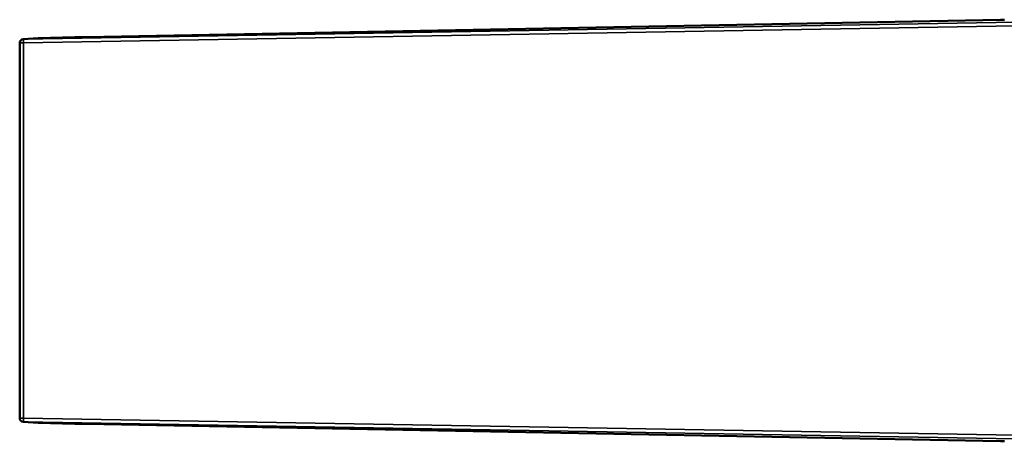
# Model space of a CAD drawing. Header units: millimetres. Extents: x 2784 to 9889, y 3044 to 5581.
# Tile 4 of 29: x 4414 to 5726, y 4972 to 5534. Entities that reach past the tile are written whole.
import ezdxf

# ---------------------------------------------------------------- set-up
doc = ezdxf.new("R2010")
doc.units = ezdxf.units.MM
doc.layers.add('Visibile (ISO)', color=7, linetype='Continuous', lineweight=50)
doc.layers.add('Visibile sottile (ISO)', color=7, linetype='Continuous', lineweight=35)

msp = doc.modelspace()

# ---------------------------------------------------------------- linework, layer by layer
at = {"layer": 'Visibile (ISO)'}
for p, q in [((5720.7, 5534.2), (4502.5, 5511.2)), ((4438.3, 5509.7), (4418.5, 5508.4)), ((4487.3, 5510.9), (4438.5, 5509.7)), ((4502.4, 5511.2), (4487.3, 5510.9)), ((4413.8, 5003.2), (4413.8, 5503.4)), ((4418.5, 4998.3), (4438.3, 4997)), ((4438.5, 4997), (4487.3, 4995.8)), ((4502.4, 4995.4), (4487.3, 4995.8)), ((4502.5, 4995.4), (5720.7, 4972.4))]:
    msp.add_line(p, q, dxfattribs=at)
for centre, start, end in [((4438.6, 5504.7), 91.3915, 93.7285), ((4487.4, 5505.9), 91.3334, 91.3915), ((4502.6, 5506.2), 91.0813, 91.3334), ((4418.8, 5503.4), 93.7285, 180), ((4418.8, 5003.2), 180, 266.2715), ((4438.6, 5002), 266.2715, 268.6085), ((4487.4, 5000.8), 268.6085, 268.6666), ((4502.6, 5000.4), 268.6666, 268.9187)]:
    msp.add_arc(centre, 5, start, end, dxfattribs=at)
for centre, major_axis, start_param, end_param in [((5720.8, 5529.2), (-0.09, 5), 6.282318, 6.283185), ((5720.8, 4977.4), (-0.09, -5), 0, 0.000867)]:
    msp.add_ellipse(centre, major_axis=major_axis, ratio=0.034287, start_param=start_param, end_param=end_param, dxfattribs=at)
msp.add_open_spline([(5720.7, 5534.2), (5722.3, 5534.3), (5724, 5534.3), (5725.6, 5534.4)], degree=3, dxfattribs=at)
msp.add_open_spline([(5725.6, 4972.3), (5724.3, 4972.3), (5722.9, 4972.4), (5721.3, 4972.4), (5721, 4972.4), (5720.7, 4972.4)], degree=3, knots=[0, 0, 0, 0, 0.4069549, 0.4069549, 0.4972721, 0.4972721, 0.4972721, 0.4972721], dxfattribs=at)
at = {"layer": 'Visibile sottile (ISO)'}
for p, q in [((5740.5, 5531.2), (4418.7, 5508.4)), ((4418.8, 5503.4), (5740.5, 5526.2)), ((4502.5, 5511.2), (5720.7, 5534.2)), ((4418.7, 5508.4), (4438.5, 5509.7)), ((4438.5, 5509.7), (4487.4, 5510.9)), ((4487.4, 5510.9), (4502.5, 5511.2)), ((4418.8, 5503.4), (4413.8, 5503.4)), ((4418.7, 5508.4), (4418.8, 5503.4)), ((4418.8, 5003.2), (4418.8, 5503.4)), ((4413.8, 5003.2), (4418.8, 5003.2)), ((4418.8, 5003.2), (4418.7, 4998.3)), ((4418.7, 4998.3), (5740.5, 4975.4)), ((4438.5, 4997), (4418.7, 4998.3)), ((5740.5, 4980.4), (4418.8, 5003.2)), ((4487.4, 4995.8), (4438.5, 4997)), ((4502.5, 4995.4), (4487.4, 4995.8)), ((5720.7, 4972.4), (4502.5, 4995.4))]:
    msp.add_line(p, q, dxfattribs=at)
for centre, major_axis, ratio, start_param, end_param in [((5714.1, 5534.9), (18.7, 0.1), 0.039977, 5.073888, 5.379072), ((5720.8, 5529.2), (-0.09, 5), 0.034287, 6.236509, 6.282318), ((4438.6, 5504.7), (-0.33, 4.99), 0.715319, 6.216404, 6.283185), ((4438.6, 5504.7), (-0.12, 5), 0.148624, 6.236012, 6.283185), ((4487.4, 5505.9), (-0.12, 5), 0.127515, 6.236152, 6.283185), ((4487.4, 5505.9), (-0.12, 5), 0.148624, 6.236012, 6.283185), ((4502.6, 5506.2), (-0.12, 5), 0.127515, 6.236152, 6.283185), ((4502.6, 5506.2), (-0.09, 5), 0.034287, 6.236509, 6.283185), ((4418.8, 5503.4), (-0.33, 4.99), 0.715319, 6.216404, 6.283185), ((4418.8, 5003.2), (-0.33, -4.99), 0.715319, 0, 0.066781), ((4438.6, 5002), (-0.33, -4.99), 0.715319, 0, 0.066781), ((4438.6, 5002), (-0.12, -5), 0.148624, 0, 0.047173), ((4487.4, 5000.8), (-0.12, -5), 0.127515, 0, 0.047033), ((4487.4, 5000.8), (-0.12, -5), 0.148624, 0, 0.047173), ((4502.6, 5000.4), (-0.12, -5), 0.127515, 0, 0.047033), ((4502.6, 5000.4), (-0.09, -5), 0.034287, 0, 0.046676), ((5720.8, 4977.4), (-0.09, -5), 0.034287, 0.000867, 0.046676)]:
    msp.add_ellipse(centre, major_axis=major_axis, ratio=ratio, start_param=start_param, end_param=end_param, dxfattribs=at)
msp.add_open_spline([(5725.6, 4972.3), (5724.1, 4972.4), (5722.4, 4972.4), (5720.7, 4972.4)], degree=3, dxfattribs=at)

doc.saveas('drawing.dxf')
